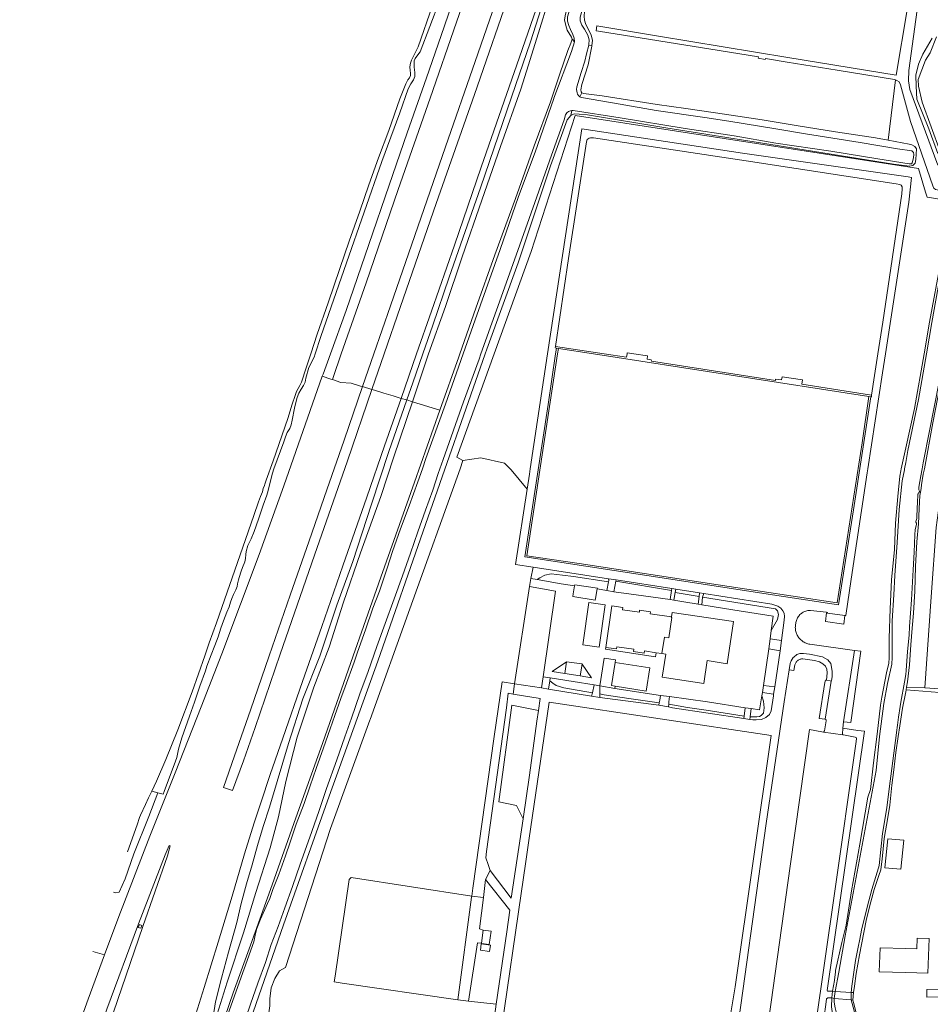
# Model space of a CAD drawing. Header units: metres. Extents: x 89888 to 94270, y 464165 to 468904.
# Tile 209 of 256: x 91567 to 91880, y 466816 to 467155. Entities that reach past the tile are written whole.
import ezdxf

# ---------------------------------------------------------------- set-up
doc = ezdxf.new("R2010")
doc.units = ezdxf.units.M
for name, color, linetype, lineweight in [('B_BEBOUWINGSGRENS_0', 251, 'CONTINUOUS', 13), ('B_TUSSENMUUR_0', 251, 'CONTINUOUS', 13), ('G_GRENS_ALGEMEEN_0', 251, 'CONTINUOUS', 13), ('K_KUNSTWERKGRENS_1', 251, 'CONTINUOUS', 13), ('T_CULTUURGRENS_0', 251, 'CONTINUOUS', 13), ('T_HEK_LIJN_0', 251, 'CONTINUOUS', 13), ('V_WEGGRENS_0', 251, 'CONTINUOUS', 13), ('W_WALBESCHERMING_LIJN_0', 251, 'CONTINUOUS', 13), ('W_WATERGRENS_0', 251, 'CONTINUOUS', 13)]:
    doc.layers.add(name, color=color, linetype=linetype, lineweight=lineweight)

# ---------------------------------------------------------------- blocks, each defined once
blk = doc.blocks.new('OGT_BLOK1_ACAD_1_FMEBLOCK18')
at = {"layer": 'W_WATERGRENS_0'}
for points in [[(4.68, 27.92), (4.68, 27.75), (4.42, 26.04), (4.22, 24.91), (2.82, 18.16), (-3.52, -17.12), (-5.42, -27.92)], [(0.82, -27.92), (1.9, -22.19), (4.73, -6.79), (5.42, -0.37)]]:
    blk.add_lwpolyline(points, dxfattribs=at)
blk = doc.blocks.new('OGT_BLOK1_ACAD_1_FMEBLOCK10')
at = {"layer": 'V_WEGGRENS_0'}
blk.add_line((3.24, -1.29), (-13.53, 1.29), dxfattribs=at)
blk.add_lwpolyline([(13.53, -1.29), (11.18, -0.93), (11.13, -1.29)], dxfattribs=at)
blk = doc.blocks.new('OGT_BLOK2_ACAD_1_FMEBLOCK13')
at = {"layer": 'V_WEGGRENS_0'}
for points in [[(-38.16, 7.1), (-38.33, 5.91), (-46.05, 7.1)], [(46.05, -7.1), (21.99, -3.33), (22.21, -1.81), (15.2, -0.75), (14.96, -1.86), (13, -1.57), (12.95, -2.05), (-29.76, 4.57), (-29.89, 5.1), (-31.22, 5.23), (-31.12, 6.38), (-35.76, 7.1)]]:
    blk.add_lwpolyline(points, dxfattribs=at)
blk = doc.blocks.new('OGT_BLOK3_ACAD_1_FMEBLOCK34')
at = {"layer": 'W_WATERGRENS_0'}
for points in [[(0.45, 55.2), (-2.31, 39.52), (-5.96, 21.92), (-6.68, 17.78)], [(-6.68, -55.2), (-6.49, -53.84), (-6.06, -47.28), (-5.53, -41.67), (-5.39, -38.63), (-4.66, -29.44), (-4.14, -19.17), (-3.77, -13.07), (-3.5, -7.07), (-3.42, -5.25), (-2.92, -3.5), (-2.97, -3.07), (-3.16, -2.74), (-3.16, -2.54), (-2.8, -1.48), (-2.89, -0.85), (-2.64, 4.32), (-2.55, 6.47), (-2.51, 6.87), (-2.34, 7.06), (-2.1, 7.46), (-1.93, 7.65), (-1.96, 7.95), (-2.14, 8.42), (-2.2, 8.75), (-2.12, 9.25), (-1.44, 13.21), (-1, 15.66), (-0.64, 17.67), (1.49, 28.68), (4.88, 45.57), (6.68, 55.2)]]:
    blk.add_lwpolyline(points, dxfattribs=at)
blk = doc.blocks.new('OGT_BLOK3_ACAD_1_FMEBLOCK21')
at = {"layer": 'B_BEBOUWINGSGRENS_0'}
for points in [[(-0.02, 6.04), (-0.13, 2.41), (-4.02, 2.52)], [(-4.02, -5.81), (3.66, -6.04), (4.02, 5.92), (-0.02, 6.04)]]:
    blk.add_lwpolyline(points, dxfattribs=at)

msp = doc.modelspace()

# ---------------------------------------------------------------- linework, layer by layer
at = {"layer": 'B_BEBOUWINGSGRENS_0'}
for p, q in [((91845.03, 466950.29), (91850.97, 466949.5)), ((91786.06, 466936.64), (91787.97, 466936.35)), ((91725.84, 466836.57), (91726.48, 466841.13))]:
    msp.add_line(p, q, dxfattribs=at)
for points in [[(91757.9, 466959.62), (91757.98, 466960.05), (91765.78, 466958.81), (91765.76, 466958.67)], [(91765.76, 466958.67), (91765.18, 466955.31), (91765.07, 466954.7), (91757.28, 466955.94), (91757.45, 466956.95), (91757.9, 466959.62)], [(91760.74, 466939.4), (91766.39, 466938.59), (91768.45, 466953.11), (91762.81, 466953.91), (91760.74, 466939.4)], [(91791.26, 466948.97), (91784, 466950.06), (91784.1, 466950.76), (91780.33, 466951.33), (91780.22, 466950.59), (91774.47, 466951.45), (91774.59, 466952.24), (91770.79, 466952.81), (91768.65, 466938.47)], [(91787.97, 466936.35), (91789.29, 466936.15), (91788.09, 466928.18), (91802.42, 466926.03), (91803.6, 466933.9), (91810.51, 466932.86), (91812.68, 466947.35), (91791.5, 466950.53), (91791.26, 466948.97)], [(91850.97, 466949.5), (91850.61, 466946.5), (91844.29, 466947.34), (91844.67, 466950.34), (91845.03, 466950.29)], [(91786.06, 466936.64), (91781.99, 466937.25), (91781.88, 466936.48), (91778.2, 466937.03), (91778.32, 466937.83), (91772.47, 466938.71), (91772.35, 466937.92), (91768.65, 466938.47)], [(91870.24, 466862.05), (91871.22, 466872.05), (91865.75, 466872.59), (91864.76, 466862.59), (91870.24, 466862.05)], [(91726.48, 466841.13), (91729.26, 466840.79), (91728.57, 466836.14), (91725.84, 466836.5), (91725.84, 466836.57)], [(91725.81, 466836.38), (91725.51, 466834.17), (91728.67, 466833.74), (91728.97, 466835.95), (91725.81, 466836.38)], [(91871.9, 466834.81), (91863.08, 466835.07), (91862.83, 466826.74), (91871.9, 466826.48)], [(91884.6, 466820.76), (91879.14, 466820.72), (91879.15, 466818.06), (91884.62, 466818.1)]]:
    msp.add_lwpolyline(points, dxfattribs=at)
at = {"layer": 'B_TUSSENMUUR_0'}
msp.add_lwpolyline([(91787.97, 466936.35), (91788.83, 466941.95), (91790.32, 466941.72), (91791.41, 466948.74), (91791.23, 466948.77), (91791.26, 466948.97)], dxfattribs=at)
at = {"layer": 'G_GRENS_ALGEMEEN_0'}
for p, q in [((91751.71, 467041.51), (91752.38, 467041.4)), ((91859.27, 467024.88), (91859.88, 467024.8)), ((91754.54, 466929.46), (91759.85, 466928.62)), ((91872.05, 466923.9), (91871.9, 466923.15))]:
    msp.add_line(p, q, dxfattribs=at)
for points in [[(91766.99, 467172.73), (91765.02, 467167.39), (91761.35, 467157.48), (91761.21, 467155.78), (91761.3, 467154.47), (91761.81, 467152.92), (91762.68, 467151.26), (91763.62, 467149.27), (91764.1, 467147.56), (91763.92, 467145.6)], [(91763.92, 467145.6), (91763.91, 467145.45), (91762.56, 467139.04)], [(91762.56, 467139.04), (91760.38, 467132.26), (91760.11, 467130.49), (91760.17, 467129.77), (91760.45, 467129.42)], [(91760.45, 467129.42), (91761.04, 467129.16), (91767.41, 467128.41), (91786.33, 467125.44), (91796.22, 467124.08), (91809.59, 467122.04), (91822.54, 467120.08), (91834.9, 467118.03), (91847.79, 467116.04), (91861.5, 467113.94), (91865.88, 467113.11)], [(91760.52, 466932.64), (91760.42, 466932.79), (91755.15, 466933.48)], [(91771.93, 466933.31), (91783.82, 466931.48), (91782.54, 466923.41), (91771.92, 466925.14)], [(91871.9, 466923.15), (91870.8, 466917.58), (91869.89, 466911.43), (91869.31, 466907.79), (91868.55, 466902.27), (91867.82, 466896.35), (91867.13, 466891.03), (91866.44, 466884.14), (91865.75, 466879.88), (91864.52, 466872.71), (91863.79, 466865.53), (91863.47, 466862.85), (91863.31, 466861.89), (91862.7, 466859.91), (91861.1, 466855.14), (91859.93, 466850.85), (91858.47, 466845.01), (91857.49, 466840.31), (91856.05, 466832.58), (91854.91, 466826.16)], [(91854.91, 466826.16), (91854.34, 466821.79), (91853.96, 466819.6)], [(91853.76, 466817.02), (91854.1, 466815.83), (91854.37, 466814.33), (91855.59, 466810.13), (91857.02, 466805.85), (91856.83, 466804.99)]]:
    msp.add_lwpolyline(points, dxfattribs=at)
at = {"layer": 'K_KUNSTWERKGRENS_1'}
for p, q in [((91846.76, 466820.04), (91846.44, 466817.8)), ((91846.44, 466817.8), (91847.25, 466817.61)), ((91847.68, 466819.99), (91846.76, 466820.04)), ((91847.25, 466817.61), (91853.11, 466817.08)), ((91853.16, 466819.65), (91847.68, 466819.99)), ((91853.96, 466819.6), (91853.16, 466819.65)), ((91853.76, 466817.02), (91853.96, 466819.6)), ((91853.11, 466817.08), (91853.76, 466817.02))]:
    msp.add_line(p, q, dxfattribs=at)
at = {"layer": 'T_CULTUURGRENS_0'}
for p, q in [((91757.88, 467146.94), (91757.05, 467147.95)), ((91762.82, 467145.85), (91763.92, 467145.6)), ((91865.88, 467113.11), (91868.45, 467133.89)), ((91759.73, 467128.1), (91760.45, 467129.42)), ((91756.99, 467123.33), (91756.62, 467121.67)), ((91727.12, 467039.53), (91706.59, 466980.79)), ((91702.12, 467023.05), (91700.14, 467023.71)), ((91742.87, 466962.18), (91743.7, 466966.04)), ((91772.16, 466961.24), (91791.3, 466958.11)), ((91742.37, 466959.41), (91737.23, 466925.96)), ((91792.57, 466957.35), (91800.77, 466956.02)), ((91766.64, 466925.2), (91771.77, 466924.36)), ((91872.22, 466924.78), (91872.05, 466923.9)), ((91612.41, 466889.01), (91614.44, 466888.42)), ((91721.41, 466816.61), (91730.97, 466815.57))]:
    msp.add_line(p, q, dxfattribs=at)
for points in [[(91757.05, 467147.95), (91756.82, 467148.63), (91755.41, 467151.03), (91754.91, 467152.62), (91754.46, 467154.58), (91754.79, 467156.48), (91755.51, 467159.2), (91758.88, 467170), (91762.8, 467181.36), (91768.62, 467198.27), (91774.3, 467215.7), (91781.07, 467234.01), (91787.05, 467251.8), (91791.23, 467263.89), (91793.55, 467270.42)], [(91707.66, 467039.53), (91713.48, 467055.9), (91719.26, 467072.95), (91726.06, 467092.52), (91732.38, 467110.91), (91739.43, 467130.68), (91742.12, 467139.1), (91745.92, 467151.53), (91748.63, 467160.13), (91752.04, 467169.07), (91757.84, 467186.21), (91757.91, 467186.41)], [(91718.47, 467039.53), (91723.98, 467055.33), (91730.52, 467073.63), (91737.62, 467093.08), (91743.99, 467111.21), (91749.6, 467126.35), (91752.87, 467135.93), (91755.66, 467144.01), (91756.66, 467146.51), (91757.05, 467147.95)], [(91882.96, 467108.57), (91879.91, 467117.07), (91875.75, 467127.26), (91875.47, 467131.77), (91875.38, 467135.55), (91876.28, 467139.34), (91877.85, 467142.77), (91881.04, 467148.29)], [(91756.62, 467121.67), (91755.43, 467120.14), (91749.66, 467104.25), (91738.51, 467070.91), (91727.69, 467041.16), (91727.12, 467039.53)], [(91875.35, 467106.43), (91875.21, 467105.18), (91874.34, 467104.37), (91873.18, 467104.12), (91867.71, 467104.85), (91824.78, 467111.71), (91789.39, 467117.4), (91762.33, 467121.84), (91759.5, 467122.12), (91757.74, 467122.15), (91756.62, 467121.67)], [(91865.88, 467113.11), (91873.05, 467111.75), (91874.04, 467111.5), (91875.02, 467110.9), (91875.64, 467110.09), (91875.35, 467106.43)], [(91878.22, 467039.53), (91880.15, 467050.45), (91884.17, 467072.01), (91887.03, 467090.05), (91887.22, 467092.25)], [(91702.12, 467023.05), (91707.28, 467038.47), (91707.66, 467039.53)], [(91711.6, 467020.12), (91718.13, 467038.55), (91718.47, 467039.53)], [(91871.9, 467007.14), (91874.91, 467020.74), (91878.22, 467039.53)], [(91846.76, 466820.04), (91847.43, 466823.76), (91847.44, 466823.91), (91847.75, 466826.72), (91847.8, 466827.19), (91849.93, 466836.83), (91851.39, 466842.78), (91853.23, 466854.59), (91856.1, 466870.76), (91858.85, 466886.84), (91859.84, 466889.57), (91860.87, 466898.67), (91862.07, 466908.62), (91863.26, 466918.58), (91863.72, 466921.32), (91865.34, 466929.71), (91866.08, 466933.08), (91866.18, 466934.87), (91866.27, 466941.63), (91866.57, 466951.77), (91867.07, 466961.78), (91868, 466972.14), (91868.45, 466981.25), (91869.22, 466990.46), (91869.88, 466997.44), (91870.18, 466999.22), (91870.32, 467000), (91871.9, 467007.14)], [(91719.5, 467002.81), (91718.49, 467000), (91701.27, 466951.78), (91687.54, 466913.65), (91687.46, 466913.45), (91673.89, 466876.15)], [(91741.57, 466992.91), (91736.14, 466999.66), (91733.79, 467001.88), (91725.62, 467003.73), (91719.5, 467002.81)], [(91706.59, 466980.79), (91690.16, 466933.67), (91673.45, 466887.29), (91657.7, 466842.91), (91642.57, 466799.28), (91641.93, 466797.5), (91641.76, 466796.47), (91642.27, 466795.85)], [(91745.09, 466961.8), (91745.99, 466962.44), (91747.69, 466963.31), (91749.84, 466963.78), (91753.79, 466963.32), (91757.53, 466962.89), (91769.62, 466961.05)], [(91825.62, 466944.27), (91827.73, 466948.04), (91828.08, 466949.74), (91827.8, 466951.01), (91827.07, 466951.79), (91801.99, 466955.8)], [(91749.4, 466926.97), (91750.4, 466926.11), (91751.55, 466925.39), (91754.24, 466924.59), (91764.07, 466922.86)], [(91766.62, 466922.45), (91768.13, 466922.1), (91776.62, 466920.89), (91787.08, 466919.39)], [(91818.37, 466914.6), (91820.69, 466914.6), (91821.53, 466914.64), (91822.2, 466914.97), (91822.92, 466915.84), (91823.22, 466917.7), (91822.97, 466919.98), (91822.38, 466921.78)], [(91745.51, 466916.79), (91736.29, 466918.54), (91731.8, 466885.33), (91737.99, 466884.06), (91740.18, 466879.46)], [(91790.32, 466918.88), (91796.78, 466917.77), (91803.23, 466916.8), (91816.34, 466914.82)], [(91673.89, 466876.15), (91658.42, 466828.22), (91656.34, 466827.12), (91654.7, 466824.5), (91653.49, 466821.22), (91653.05, 466817.45), (91653.05, 466814.99), (91650.5, 466797.17), (91649.1, 466795.27)], [(91856.83, 466804.99), (91855.29, 466804.39), (91853.84, 466804.61), (91851.53, 466805.56), (91849.49, 466807.92), (91847.94, 466809.98), (91846.74, 466812.24), (91846.35, 466814.71), (91846.44, 466817.8)]]:
    msp.add_lwpolyline(points, dxfattribs=at)
at = {"layer": 'T_HEK_LIJN_0'}
for p, q in [((91752.1, 467039.53), (91752.38, 467041.4)), ((91752.38, 467041.4), (91764.5, 467039.53)), ((91764.5, 467039.53), (91859.27, 467024.88)), ((91722.55, 466852.84), (91726.59, 466852.3)), ((91721.41, 466816.61), (91717.76, 466817.13))]:
    msp.add_line(p, q, dxfattribs=at)
for points in [[(91887.22, 467092.25), (91879.32, 467093.48), (91878.68, 467095.27), (91876.28, 467103.32), (91758.1, 467121.6), (91742.95, 467074.82), (91730.22, 467039.53)], [(91730.22, 467039.53), (91717.4, 467003.99), (91719.5, 467002.81)], [(91859.27, 467024.88), (91856.87, 467008.93), (91848.34, 466953.79), (91807.39, 466959.97), (91759.54, 466967.4), (91741.52, 466970.05), (91752.1, 467039.53)], [(91717.76, 466817.13), (91677.95, 466822.86), (91675.23, 466823.25), (91675.51, 466825.24), (91680.39, 466858.49), (91680.97, 466859.21), (91722.55, 466852.84)], [(91726.59, 466852.3), (91725.15, 466841.61), (91726.48, 466841.13)], [(91725.84, 466836.57), (91724.57, 466836.69), (91721.41, 466816.61)]]:
    msp.add_lwpolyline(points, dxfattribs=at)
at = {"layer": 'V_WEGGRENS_0'}
for p, q in [((91864.93, 467039.53), (91873, 467091.73)), ((91670.63, 467045.49), (91668.64, 467039.53)), ((91751.71, 467041.51), (91751.42, 467039.53)), ((91688.83, 467039.53), (91684.96, 467028.31)), ((91688.16, 467027.31), (91692.37, 467039.53)), ((91703.56, 467039.53), (91698.22, 467024.17)), ((91861.22, 467032.09), (91862.36, 467039.53)), ((91860.19, 467025.34), (91861.22, 467032.09)), ((91688.16, 467027.31), (91684.96, 467028.31)), ((91700.14, 467023.71), (91698.22, 467024.17)), ((91711.6, 467020.12), (91702.12, 467023.05)), ((91743.7, 466966.04), (91769.66, 466962.11)), ((91742.87, 466962.18), (91742.37, 466959.41)), ((91745.09, 466961.8), (91742.87, 466962.18)), ((91769.62, 466961.05), (91769.01, 466958.05)), ((91772.22, 466961.78), (91769.66, 466962.11)), ((91771.47, 466957.59), (91772.16, 466961.24)), ((91772.16, 466961.24), (91772.22, 466961.78)), ((91772.22, 466961.78), (91791.37, 466958.79)), ((91769.01, 466958.05), (91765.76, 466958.67)), ((91769.01, 466958.05), (91771.47, 466957.59)), ((91791.3, 466958.11), (91790.81, 466954.98)), ((91791.37, 466958.79), (91791.3, 466958.11)), ((91792.79, 466958.57), (91791.37, 466958.79)), ((91792.15, 466954.76), (91792.57, 466957.35)), ((91792.57, 466957.35), (91792.79, 466958.57)), ((91792.79, 466958.57), (91800.96, 466957.29)), ((91800.96, 466957.29), (91800.77, 466956.02)), ((91802.38, 466957.07), (91800.96, 466957.29)), ((91801.99, 466955.8), (91802.38, 466957.07)), ((91790.81, 466954.98), (91792.15, 466954.76)), ((91800.77, 466956.02), (91800.45, 466953.38)), ((91801.72, 466953.13), (91801.99, 466955.8)), ((91825.24, 466941.37), (91825.62, 466944.27)), ((91825.24, 466941.37), (91824.83, 466937.95)), ((91829.15, 466940.84), (91825.24, 466941.37)), ((91828.71, 466937.3), (91829.15, 466940.84)), ((91822.93, 466925.4), (91824.83, 466937.95)), ((91824.83, 466937.95), (91828.71, 466937.3)), ((91828.71, 466937.3), (91826.91, 466924.9)), ((91854.33, 466937.44), (91850.53, 466912.81)), ((91755.15, 466933.48), (91754.54, 466929.46)), ((91759.85, 466928.62), (91760.52, 466932.64)), ((91763.71, 466928), (91760.52, 466932.64)), ((91747.08, 466928.37), (91746.53, 466924.56)), ((91749.56, 466927.97), (91747.08, 466928.37)), ((91748.95, 466924.1), (91749.4, 466926.97)), ((91749.4, 466926.97), (91749.56, 466927.97)), ((91759.85, 466928.62), (91763.71, 466928)), ((91844.24, 466913.73), (91846.28, 466926.89)), ((91737.23, 466925.96), (91736.81, 466922.37)), ((91746.53, 466924.56), (91737.23, 466925.96)), ((91746.53, 466924.56), (91748.95, 466924.1)), ((91763.77, 466921.69), (91748.95, 466924.1)), ((91764.07, 466922.86), (91763.77, 466921.69)), ((91764.65, 466925.53), (91764.07, 466922.86)), ((91766.64, 466925.2), (91764.65, 466925.53)), ((91766.62, 466922.45), (91766.64, 466925.2)), ((91771.92, 466925.14), (91771.77, 466924.36)), ((91771.77, 466924.36), (91787.5, 466921.95)), ((91822.38, 466921.78), (91822.59, 466922.96)), ((91822.93, 466925.4), (91822.59, 466922.96)), ((91822.59, 466922.96), (91826.41, 466922.32)), ((91826.91, 466924.9), (91822.93, 466925.4)), ((91826.41, 466922.32), (91826.91, 466924.9)), ((91872.22, 466924.78), (91878.47, 466924.51)), ((91878.47, 466924.51), (91883.52, 466924.22)), ((91736.81, 466922.37), (91746.12, 466920.91)), ((91746.12, 466920.91), (91745.51, 466916.79)), ((91763.77, 466921.69), (91766.6, 466921.22)), ((91766.6, 466921.22), (91766.62, 466922.45)), ((91786.92, 466918.55), (91766.6, 466921.22)), ((91787.08, 466919.39), (91786.92, 466918.55)), ((91790.6, 466921.55), (91787.5, 466921.95)), ((91745.51, 466916.79), (91744.97, 466913.07)), ((91786.92, 466918.55), (91790.28, 466918.03)), ((91790.28, 466918.03), (91790.32, 466918.88)), ((91816.68, 466917.64), (91816.34, 466914.82)), ((91818.71, 466917.39), (91816.68, 466917.64)), ((91818.37, 466914.6), (91818.71, 466917.39)), ((91816.34, 466914.82), (91816.24, 466913.99)), ((91816.24, 466913.99), (91818.26, 466913.66)), ((91818.26, 466913.66), (91818.37, 466914.6)), ((91850.25, 466910.69), (91850.53, 466912.81)), ((91843.64, 466909.27), (91850.27, 466908.34)), ((91813.22, 466821.53), (91825.61, 466908.12)), ((91726.59, 466852.3), (91727.28, 466858.51)), ((91728.83, 466861.6), (91727.28, 466858.51)), ((91727.28, 466858.51), (91735.65, 466847.94)), ((91596.15, 466832.66), (91592.1, 466833.75))]:
    msp.add_line(p, q, dxfattribs=at)
for points in [[(91677.63, 467039.53), (91686.16, 467064.06), (91697.26, 467096.19), (91708.18, 467127.58), (91717.31, 467153.75), (91725.94, 467178.6), (91736.26, 467207.89), (91747.66, 467240.91), (91758.51, 467272.18), (91760.49, 467277.89)], [(91770.8, 467275.51), (91761.53, 467248.81), (91753.52, 467225.37), (91740.99, 467189.59), (91731.68, 467163.23), (91723.71, 467140.23), (91713.55, 467110.79), (91702.93, 467080.3), (91694.53, 467056.06), (91688.83, 467039.53)], [(91692.37, 467039.53), (91697.99, 467055.81), (91710.32, 467091.33), (91723.43, 467128.85), (91736.64, 467167.09), (91751.74, 467210.73), (91765.79, 467251.17), (91774.1, 467274.88)], [(91784.18, 467272.55), (91778.07, 467254.75), (91769.74, 467230.64), (91762.73, 467210.51), (91755.1, 467188.39), (91747.55, 467166.66), (91738.05, 467139.06), (91725.83, 467103.83), (91716.55, 467077.02), (91708.67, 467054.21), (91703.56, 467039.53)], [(91747.67, 467244.78), (91745.22, 467246.08), (91737.59, 467224.94), (91730.95, 467206.7), (91725.66, 467190.34), (91719.21, 467170.45), (91712.99, 467152.16), (91706.93, 467134.54), (91700.36, 467115.62), (91694.05, 467097.65), (91687.07, 467077.17), (91679.33, 467054.43), (91673.93, 467039.53)], [(91879.05, 467237.29), (91874.95, 467207.97), (91871.14, 467183.27), (91870.09, 467183.53), (91869.97, 467183.54), (91809.79, 467193.28), (91779.45, 467198.27), (91779.02, 467196.58), (91838.71, 467186.99), (91876.04, 467181.12), (91872.36, 467158.06), (91868.6, 467135.53), (91831.33, 467141.58)], [(91882.98, 467104.5), (91873.36, 467130.56), (91872.82, 467133.51), (91873, 467137.12), (91876.2, 467160.58), (91879.16, 467181), (91879.3, 467183.8), (91879.56, 467202.63), (91879.8, 467214.68), (91880.35, 467220.04), (91881.14, 467224.26)], [(91705.74, 467039.53), (91709.14, 467049.39), (91714.8, 467065.91), (91720.31, 467081.65), (91725.52, 467096.66), (91731.73, 467114.87), (91737.65, 467132), (91742.79, 467146.95), (91746.45, 467158.47), (91749.42, 467165.64), (91750.82, 467169.15)], [(91711.43, 467160.96), (91704.73, 467143.56), (91703.95, 467142.46), (91703.08, 467141.2), (91702.74, 467140.4), (91702.68, 467139.62), (91702.73, 467138.21), (91702.96, 467136.47), (91702.93, 467135.1), (91702.44, 467133.9), (91701.56, 467132.53), (91700.69, 467130.85), (91697.73, 467122.59), (91691.62, 467105.77), (91679.39, 467070.93), (91670.63, 467045.49)], [(91831.33, 467141.58), (91786.83, 467148.91), (91765.57, 467152.5), (91765.4, 467150.78), (91766.17, 467150.66), (91807.72, 467143.98), (91821.22, 467141.8), (91821.12, 467141.41), (91823.49, 467140.88), (91823.61, 467141.22), (91831.16, 467139.99), (91848.37, 467137.26), (91868.05, 467134.07), (91868.45, 467133.89)], [(91868.45, 467133.89), (91868.83, 467133.73), (91869.64, 467133.22), (91870.14, 467132.17), (91873.59, 467119.57), (91881.22, 467097.39), (91881.58, 467096.59), (91882.21, 467096.14), (91884.02, 467095.75), (91887.39, 467095.62)], [(91873, 467091.73), (91873.9, 467100.26), (91872.78, 467100.48), (91815.72, 467108.68), (91760.41, 467117.07), (91755.79, 467086.96), (91748.62, 467039.53)], [(91862.36, 467039.53), (91864.03, 467050.46), (91870.62, 467094.68), (91870.71, 467096.41), (91870.65, 467097.01), (91870.37, 467097.67), (91869.89, 467097.92), (91868.66, 467098.09), (91816.99, 467106.01), (91764.41, 467113.9), (91763.44, 467113.95), (91762.9, 467113.86), (91762.28, 467113.41), (91762.01, 467112.59), (91755.89, 467072.34), (91751.32, 467042.12)], [(91751.32, 467042.12), (91751.24, 467041.59), (91751.71, 467041.51)], [(91668.64, 467039.53), (91668.28, 467038.43), (91666.51, 467034.84), (91665.43, 467031.18), (91665.17, 467029.82), (91664.61, 467028.7), (91663.82, 467027.43), (91663.07, 467025.98), (91662.41, 467024.53), (91661.96, 467022.77), (91661.57, 467020.87), (91660.75, 467016.69), (91660.42, 467015.06), (91659.89, 467013.84), (91659, 467012.44), (91658.43, 467011.01), (91657.89, 467009.26), (91654.46, 467000), (91654, 466998.48), (91653.42, 466996.3), (91652.5, 466992.54), (91651.97, 466990.86), (91650.76, 466987.48), (91649.12, 466982.6), (91647.63, 466978.43), (91646.55, 466975.83), (91645.43, 466973.6), (91644.85, 466971.46), (91644.73, 466970.47), (91644.63, 466969.11), (91644.41, 466967.98), (91643.6, 466966.01), (91643.17, 466964.7), (91642.43, 466962.49), (91642.21, 466961.73), (91641.91, 466960.35), (91641.76, 466959.42), (91641.37, 466958.3), (91640.53, 466956.7), (91639.9, 466955.25), (91639.51, 466954.03), (91638.98, 466952.45), (91638.24, 466950.61), (91637.07, 466947.59), (91636.12, 466945.09), (91635.19, 466942.12), (91634.06, 466939.1), (91632.82, 466935.88), (91631.34, 466932.03), (91630.84, 466930.45), (91628.93, 466925.07), (91627.07, 466919.63), (91625.43, 466914.73), (91622.71, 466907.32), (91621.57, 466903.41), (91621.02, 466900.51), (91620.57, 466899.29), (91616.62, 466888.85), (91616.26, 466887.88), (91614.44, 466888.42)], [(91673.93, 467039.53), (91671.4, 467032.54), (91671.03, 467031.9)], [(91674.57, 467030.68), (91674.8, 467031.4), (91677.63, 467039.53)], [(91700.14, 467023.71), (91702.31, 467029.55), (91705.74, 467039.53)], [(91751.42, 467039.53), (91748.86, 467022.16), (91740.8, 466969.69), (91792.53, 466961.7), (91826.04, 466956.56), (91848.82, 466953.13), (91853.92, 466985.79), (91859.88, 467024.8)], [(91748.62, 467039.53), (91742.65, 467000), (91742.36, 466998.11), (91741.57, 466992.91)], [(91850.97, 466949.5), (91851.31, 466949.44), (91853.19, 466961.92), (91858.61, 466998.62), (91858.82, 467000), (91863.92, 467033.05), (91864.93, 467039.53)], [(91886.44, 467039.53), (91883.8, 467028.82), (91881.22, 467015.8), (91878.36, 467000), (91877.95, 466998.12), (91877.31, 466994.42), (91877.18, 466993.23), (91877.05, 466991.93), (91876.82, 466990.81), (91876.49, 466986.28), (91876.3, 466981.01), (91875.79, 466974.82), (91875.23, 466966.37), (91875.1, 466957.85), (91874.63, 466950.23), (91874.12, 466945.1), (91873.65, 466939.4), (91873.19, 466932.48), (91872.56, 466926.62), (91872.22, 466924.78)], [(91596.15, 466832.66), (91601.01, 466845.78), (91611.72, 466873.42), (91620.42, 466895.3), (91629.43, 466917.96), (91636.52, 466936.27), (91649.38, 466970.45), (91657.9, 466994.14), (91671.03, 467031.9)], [(91671.03, 467031.9), (91674.08, 467030.83), (91674.57, 467030.68)], [(91684.96, 467028.31), (91678.6, 467009.86), (91672.64, 466992.73), (91666.52, 466975.19), (91660.06, 466956.51), (91652.81, 466935.53), (91646.32, 466916.86), (91640.82, 466901.15), (91637.04, 466890.24), (91640.18, 466889.24), (91644.02, 466899.44), (91648.03, 466910.9), (91656.64, 466936.1), (91668.42, 466970.26), (91679.71, 467002.71), (91688.16, 467027.31)], [(91674.57, 467030.68), (91677.51, 467029.72), (91681.03, 467029.51), (91684.23, 467028.45), (91684.96, 467028.31)], [(91688.16, 467027.31), (91689.09, 467026.99), (91692.27, 467026.05), (91695.46, 467025.1), (91698.22, 467024.17)], [(91859.88, 467024.8), (91860.1, 467024.77), (91860.19, 467025.34)], [(91698.22, 467024.17), (91692.49, 467007.82), (91686.42, 466990.19), (91678.17, 466966.57), (91670.92, 466945.62), (91664.33, 466926.74), (91657.55, 466907.26), (91653.13, 466894.7), (91649.89, 466884.94), (91647.6, 466878.02), (91644.35, 466867.41), (91640.04, 466852.79), (91635.19, 466837.01), (91630.38, 466821.35), (91625.83, 466806.65), (91620.03, 466788.25), (91614.38, 466770.58), (91608.82, 466753.47)], [(91633.22, 466806.67), (91633.54, 466811.31), (91634.3, 466816.38), (91636.37, 466824.61), (91638.85, 466833.52), (91641.65, 466843.75), (91643.16, 466850.32), (91644.97, 466857.05), (91646.92, 466863.57), (91648.8, 466870.25), (91650.76, 466876.82), (91652.89, 466883.5), (91655.55, 466892.29), (91659.46, 466905.39), (91664.34, 466920.76), (91670.19, 466935.5), (91676.13, 466953.05), (91681.58, 466967.99), (91688.06, 466987.76), (91694.04, 467005.88), (91700.14, 467023.71)], [(91702.12, 467023.05), (91695.72, 467004.1), (91691.24, 466990.4), (91684.26, 466971.04), (91678.38, 466954.01), (91673.41, 466938.57), (91668.19, 466924.78), (91662.49, 466907.6), (91658.49, 466892.29), (91655.96, 466880.11), (91653.16, 466869.49), (91648.19, 466854.12), (91643.93, 466840.18), (91638.3, 466823.15), (91633.22, 466806.67)], [(91630.9, 466792.62), (91634.72, 466802.78), (91640.36, 466819.47), (91646.33, 466835.92), (91653.78, 466856.7), (91661.95, 466879.82), (91671.16, 466905.42), (91680.91, 466933.31), (91691.19, 466962.62), (91702.82, 466995.39), (91711.6, 467020.12)], [(91878.47, 466924.51), (91880.69, 466955.9), (91882.42, 466979.72), (91885.18, 467000), (91886.11, 467006.81), (91888.02, 467020.88)], [(91741.57, 466992.91), (91737.62, 466966.96), (91743.7, 466966.04)], [(91757.9, 466959.62), (91753.29, 466960.41), (91745.09, 466961.8)], [(91769.66, 466962.11), (91769.72, 466961.54), (91769.62, 466961.05)], [(91742.37, 466959.41), (91751.34, 466957.83), (91747.08, 466928.37)], [(91790.81, 466954.98), (91779.17, 466956.55), (91771.47, 466957.59)], [(91802.38, 466957.07), (91825.78, 466953.38), (91827.89, 466952.71), (91828.91, 466951.99), (91829.65, 466951.11), (91830.08, 466950.21), (91830.19, 466949.13), (91830.09, 466947.79), (91829.15, 466940.84)], [(91800.45, 466953.38), (91795.56, 466954.19), (91792.15, 466954.76)], [(91800.45, 466953.38), (91800.44, 466953.33), (91801.72, 466953.13)], [(91825.62, 466944.27), (91826.27, 466949.23), (91812.35, 466951.44), (91801.72, 466953.13)], [(91834.92, 466942.07), (91834.73, 466942.36), (91834.56, 466942.66), (91834.41, 466942.98), (91834.28, 466943.3), (91834.17, 466943.63), (91834.07, 466943.97), (91834, 466944.31), (91833.95, 466944.65), (91833.92, 466945), (91833.91, 466945.35), (91833.92, 466945.7), (91833.95, 466946.04), (91834.01, 466946.39), (91834.08, 466946.73), (91834.13, 466947.07), (91834.2, 466947.4), (91834.29, 466947.73), (91834.4, 466948.05), (91834.54, 466948.36), (91834.7, 466948.66), (91834.87, 466948.95), (91835.07, 466949.23), (91835.28, 466949.49), (91835.51, 466949.74), (91835.76, 466949.98), (91836.02, 466950.19), (91836.3, 466950.39), (91836.59, 466950.57), (91836.89, 466950.73), (91837.2, 466950.86), (91837.52, 466950.98), (91837.85, 466951.08), (91838.18, 466951.15), (91838.51, 466951.2), (91838.85, 466951.22), (91839.19, 466951.23), (91844.7, 466950.56), (91845.04, 466950.51), (91845.03, 466950.29)], [(91854.33, 466937.44), (91838.95, 466939.57), (91838.61, 466939.63), (91838.27, 466939.71), (91837.93, 466939.8), (91837.6, 466939.92), (91837.28, 466940.06), (91836.97, 466940.22), (91836.67, 466940.39), (91836.38, 466940.58), (91836.1, 466940.79), (91835.83, 466941.02), (91835.58, 466941.26), (91835.35, 466941.51), (91835.12, 466941.78), (91834.92, 466942.07)], [(91768.65, 466938.47), (91768.54, 466937.85), (91785.82, 466935.22), (91786.06, 466936.64)], [(91846.28, 466926.89), (91846.45, 466927.56), (91846.55, 466928.58), (91846.59, 466930.14), (91846.42, 466931.64), (91846.1, 466932.91), (91845.07, 466934.21), (91843.25, 466935.26), (91838.83, 466936.14), (91836.74, 466936.37), (91835.46, 466936.35), (91834.45, 466936.05), (91833.35, 466935.14)], [(91850.53, 466912.81), (91853.04, 466912.64), (91856.41, 466937.15), (91854.33, 466937.44)], [(91755.15, 466933.48), (91750.25, 466930.14), (91754.54, 466929.46)], [(91766.64, 466925.2), (91768.12, 466934.81), (91772.06, 466934.14), (91771.93, 466933.31)], [(91771.93, 466933.31), (91770.69, 466925.34), (91771.92, 466925.14)], [(91833.35, 466935.14), (91833.22, 466934.94), (91832.46, 466933.83), (91832.17, 466932.88), (91831.75, 466930.77)], [(91831.75, 466930.77), (91833.42, 466930.54), (91833.79, 466932.41), (91833.86, 466932.65), (91833.94, 466932.89), (91834.05, 466933.11), (91834.18, 466933.33), (91834.33, 466933.53), (91834.49, 466933.71), (91834.68, 466933.88), (91834.87, 466934.03), (91835.09, 466934.16), (91835.31, 466934.28), (91835.54, 466934.37), (91835.78, 466934.43), (91836.02, 466934.48), (91836.27, 466934.5), (91836.52, 466934.5), (91840.53, 466933.97), (91842.23, 466933.45), (91843.44, 466932.85), (91844.29, 466932.04), (91844.78, 466930.97), (91844.86, 466929.68), (91844.61, 466927.13)], [(91806.18, 466790.22), (91806.33, 466792.08), (91806.82, 466792.92), (91807.16, 466793.26), (91807.73, 466793.17), (91811.32, 466792.78), (91811.95, 466792.81), (91812.11, 466793.18), (91812.53, 466796.28), (91823.86, 466877.79), (91830.12, 466919.76), (91831.75, 466930.77)], [(91737.23, 466925.96), (91733.01, 466926.56), (91730.27, 466907.8)], [(91749.56, 466927.97), (91757.48, 466926.69), (91764.65, 466925.53)], [(91844.61, 466927.13), (91844.3, 466927.16), (91844.09, 466926.35), (91842.17, 466914.02), (91844.24, 466913.73)], [(91844.61, 466927.13), (91845.94, 466926.98), (91846.28, 466926.89)], [(91728.83, 466861.6), (91728.14, 466863.71), (91727.41, 466865.97), (91727.66, 466868.15), (91734.54, 466917.7), (91735.07, 466922.69), (91736.81, 466922.37)], [(91883.52, 466924.22), (91883.5, 466922.98), (91872.05, 466923.9)], [(91825.61, 466908.12), (91749.19, 466919.64), (91742.18, 466871.97), (91741, 466863.92), (91739.54, 466853.76), (91732.82, 466807.11), (91767.11, 466802.04), (91809.01, 466796.09), (91813.22, 466821.53)], [(91787.5, 466921.95), (91787.24, 466920.26), (91787.08, 466919.39)], [(91790.32, 466918.88), (91790.37, 466919.74), (91790.6, 466921.55)], [(91790.6, 466921.55), (91803.7, 466919.73), (91816.68, 466917.64)], [(91826.41, 466922.32), (91826.42, 466921.74), (91825.56, 466916.67), (91825.01, 466915.33), (91823.78, 466914.34), (91822.22, 466913.66), (91820.46, 466913.52), (91819.32, 466913.53), (91818.26, 466913.66)], [(91818.71, 466917.39), (91821.53, 466916.97), (91822.38, 466921.78)], [(91816.24, 466913.99), (91791.69, 466917.71), (91790.28, 466918.03)], [(91744.97, 466913.07), (91742.39, 466894.46), (91740.18, 466879.46)], [(91844.24, 466913.73), (91844.53, 466913.5), (91844.49, 466913.15), (91843.95, 466909.71), (91843.64, 466909.27)], [(91843.64, 466909.27), (91842.99, 466909.38), (91838.79, 466910.14), (91832.18, 466863.14), (91824.78, 466810.53), (91823.3, 466800.05), (91823.18, 466798.28), (91828.07, 466797.55)], [(91846.76, 466820.04), (91844.99, 466820.06), (91844.87, 466820.33), (91857.74, 466909.66), (91855.42, 466909.88), (91850.25, 466910.69)], [(91850.27, 466908.34), (91850.13, 466908.64), (91850.25, 466910.69)], [(91730.27, 466907.8), (91722.93, 466855.55), (91722.55, 466852.84)], [(91836.15, 466808.93), (91836.72, 466808.96), (91840.89, 466808.21), (91847.41, 466853.69), (91854.9, 466906.1), (91854.94, 466907.11), (91854.89, 466907.45)], [(91854.89, 466907.45), (91854.54, 466907.52), (91850.54, 466908.33), (91850.27, 466908.34)], [(91614.44, 466888.42), (91611.37, 466880.2), (91606.26, 466867.38), (91603.24, 466858.73), (91601.22, 466854.15), (91599.87, 466854.01), (91599.18, 466854.19)], [(91740.18, 466879.46), (91736.15, 466852.08), (91728.83, 466861.6)], [(91576.32, 466747.44), (91589.64, 466784.91), (91599.17, 466812.91), (91609.34, 466842.34), (91617.8, 466866.66), (91618.77, 466870.14), (91618.39, 466870.26), (91617.03, 466867.03), (91607.86, 466843.23), (91596.96, 466813.84), (91587.02, 466786.12), (91573.76, 466748.04)], [(91717.76, 466817.13), (91722.5, 466852.47), (91722.55, 466852.84)], [(91735.65, 466847.94), (91734.61, 466840.48), (91730.97, 466815.57)], [(91608.11, 466843.05), (91607.74, 466842.07), (91608.59, 466841.74), (91608.98, 466842.7), (91608.11, 466843.05)], [(91566.93, 466750.54), (91580.16, 466788.58), (91590.46, 466817.28), (91596.15, 466832.66)], [(91856.38, 466802.3), (91842.97, 466804.53), (91844.49, 466816.43), (91844.66, 466817.46), (91845.16, 466817.79), (91846.03, 466817.81), (91846.44, 466817.8)], [(91730.97, 466815.57), (91730, 466808.89), (91729.58, 466807.84), (91728.91, 466807.38), (91728.01, 466807.37), (91726.36, 466807.49), (91700.2, 466810.63), (91700.03, 466807.85)]]:
    msp.add_lwpolyline(points, dxfattribs=at)
at = {"layer": 'W_WALBESCHERMING_LIJN_0'}
for points in [[(91851.02, 466839.14), (91848.89, 466826.63), (91847.68, 466819.99)], [(91853.16, 466819.65), (91853.4, 466821.8), (91853.92, 466825.81), (91854.65, 466830.67), (91855.77, 466836.42)]]:
    msp.add_lwpolyline(points, dxfattribs=at)
at = {"layer": 'W_WATERGRENS_0'}
msp.add_line((91847.68, 466819.99), (91847.25, 466817.61), dxfattribs=at)
for points in [[(91783.7, 467238.17), (91778.68, 467224.19), (91773.06, 467207.9), (91769.26, 467197.76), (91765.43, 467186.59), (91759.07, 467167.53), (91755.44, 467155.64), (91755.44, 467154.11), (91755.91, 467152.64), (91756.53, 467151.27), (91757.33, 467149.57), (91757.78, 467148.31), (91757.88, 467146.94)], [(91762.82, 467145.85), (91762.84, 467146.06), (91762.91, 467147.69), (91762.54, 467149.23), (91761.95, 467150.27), (91761.31, 467151.36), (91760.43, 467152.73), (91759.83, 467154.19), (91759.81, 467155.48), (91760.33, 467157.06), (91763.33, 467164.09), (91765.93, 467171.99), (91766.56, 467173.19), (91767.04, 467173.84), (91767.54, 467174.23), (91768.06, 467174.41), (91768.47, 467174.34)], [(91697.74, 467127.31), (91699.87, 467132.48), (91700.5, 467133.86), (91701.08, 467134.54), (91701.48, 467135.35), (91701.46, 467136.25), (91701.35, 467137.15), (91701.27, 467138.41), (91701.46, 467139.66), (91701.82, 467140.68), (91704.06, 467145.27), (91709.02, 467159.52)], [(91757.88, 467146.94), (91756.86, 467143.68), (91750.84, 467127.55), (91750.8, 467127.43), (91744.32, 467108.97), (91738.65, 467093.73), (91732.34, 467075.52), (91723.7, 467051.27), (91719.57, 467039.53)], [(91882.47, 467148.69), (91880.37, 467143.24), (91878.7, 467140.7), (91876.24, 467134.04), (91876.3, 467131.74), (91877.52, 467126.19), (91883.75, 467109.26)], [(91759.73, 467128.1), (91759.61, 467128.18), (91759.25, 467128.54), (91758.98, 467128.98), (91758.77, 467129.42), (91758.67, 467129.95), (91758.61, 467130.55), (91758.7, 467131.51), (91760.22, 467136.47), (91761.49, 467140.36), (91762.03, 467142.84), (91762.82, 467145.85)], [(91667.12, 467039.53), (91669.36, 467046.3), (91673.09, 467057.12), (91677.14, 467068.94), (91680.38, 467078.36), (91684, 467088.67), (91687.11, 467097.79), (91690.49, 467107.03), (91693.96, 467116.5), (91697.74, 467127.31)], [(91827.24, 467117.05), (91811.07, 467119.68), (91802.8, 467120.92), (91785.96, 467123.36), (91773.61, 467125.53), (91760.3, 467127.81), (91759.92, 467127.96), (91759.73, 467128.1)], [(91725.68, 467039.53), (91731.06, 467054.64), (91737.82, 467073.57), (91744.22, 467091.69), (91749.98, 467107.96), (91754.33, 467120.15), (91754.85, 467121.85), (91755.28, 467122.49), (91755.83, 467122.97), (91756.49, 467123.28), (91756.99, 467123.33)], [(91756.99, 467123.33), (91757.47, 467123.37), (91773.67, 467120.86), (91796.02, 467117.13), (91812.88, 467114.62), (91827.26, 467112.1), (91846.1, 467109.35), (91862.32, 467106.72), (91873.11, 467104.95), (91873.89, 467105.02), (91874.18, 467105.3), (91874.35, 467106.13), (91874.57, 467107.2), (91874.74, 467108.16), (91874.64, 467108.86), (91874.04, 467109.4), (91869.09, 467110.2), (91856.24, 467112.35), (91837.46, 467115.32), (91827.24, 467117.05)], [(91612.41, 466889.01), (91613.98, 466892.35), (91617.21, 466899.82), (91621.36, 466910.11), (91626.32, 466923.21), (91630.63, 466935.55), (91632.15, 466940.08), (91634.69, 466946.91), (91643.68, 466972.97), (91647.55, 466983.83), (91649.15, 466988.56), (91649.84, 466990.38), (91650.45, 466992.05), (91650.74, 466993.24), (91651.15, 466994.18), (91651.35, 466994.71), (91651.81, 466996.07), (91654.13, 467002.69), (91659.17, 467017.28), (91660.74, 467022.17), (91661.78, 467025.24), (91662.23, 467026.53), (91662.73, 467027.66), (91663.38, 467028.68), (91663.97, 467029.82), (91665.53, 467034.71), (91667.12, 467039.53)], [(91719.57, 467039.53), (91713.49, 467022.28), (91706.77, 467003.48), (91705.61, 467000), (91705.6, 466999.96), (91704.03, 466995.48), (91700.96, 466987.16), (91698.05, 466979.27), (91695.29, 466971.5)], [(91701.5, 466970.9), (91704.03, 466978.23), (91706.65, 466985.67), (91709.1, 466992.58), (91711.02, 466998.38), (91711.6, 467000), (91712.73, 467003.21), (91719.75, 467023.02), (91725.04, 467037.73), (91725.68, 467039.53)], [(91871.9, 467002.12), (91871.53, 467000), (91871.47, 466999.66), (91870.72, 466995.83), (91869.69, 466985.94), (91869, 466974.58), (91868.15, 466963.28), (91867.86, 466956.56), (91867.29, 466947.61), (91867.2, 466943.87), (91867.28, 466939.92), (91867.22, 466937.37), (91867.26, 466934.94), (91867.11, 466932.66), (91865.7, 466926.09), (91864.34, 466919.12), (91862.86, 466907.78), (91861.76, 466896.09), (91851.02, 466839.14)], [(91695.29, 466971.5), (91693.43, 466965.77), (91690.73, 466957.81), (91688.47, 466951.96), (91685.94, 466944.52), (91683.21, 466936.82), (91682.01, 466933.33), (91678.96, 466924.94), (91677.51, 466920.9), (91675.41, 466915.01), (91673.78, 466910.4), (91671.48, 466903.89), (91668.99, 466896.71), (91666.86, 466890.76), (91664.8, 466884.67), (91662.11, 466877.56), (91659.98, 466871.38), (91658.38, 466866.67), (91656.08, 466860.29), (91654.04, 466855.09), (91653.07, 466852), (91652.18, 466850.33), (91649.86, 466844.86), (91648.99, 466842.86), (91648.58, 466841.67), (91648.15, 466839.92), (91647.5, 466837.04), (91644.18, 466827.78), (91641.39, 466820.11), (91637.3, 466808.51)], [(91643.28, 466806.54), (91646.43, 466815.57), (91648.92, 466822.89), (91651.53, 466829.91), (91653.46, 466836.11), (91655.87, 466842.4), (91658.17, 466848.83), (91660.83, 466856.13), (91663.46, 466863.86), (91666.79, 466873.14), (91669.91, 466881.99), (91672.55, 466889.9), (91676.09, 466899.8), (91678.9, 466907.7), (91681.19, 466914.14), (91684.06, 466922.44), (91686.93, 466930.2), (91689.91, 466938.81), (91692.69, 466946.66), (91695.83, 466955.14), (91698.74, 466963.1), (91701.5, 466970.9)], [(91855.77, 466836.42), (91855.91, 466836.85), (91856.1, 466838.02), (91856.65, 466841.1), (91858.65, 466848.96), (91860.25, 466855.1), (91862.58, 466862.57), (91862.79, 466863.42), (91863.93, 466874.37), (91865.43, 466883.19), (91866.18, 466889.78), (91867.1, 466896.72), (91868.15, 466904.66), (91868.59, 466908.13), (91868.75, 466909.19), (91869.04, 466911.74), (91869.43, 466914.41), (91869.98, 466918.12), (91870.25, 466919.6), (91871.53, 466926.54), (91871.9, 466929.14)], [(91603.98, 466868.05), (91607.31, 466877.41), (91608.11, 466879.91), (91608.5, 466880.72), (91610.21, 466884.37), (91611.21, 466886.72), (91612.41, 466889.01)], [(91847.25, 466817.61), (91847.27, 466816.31), (91847.66, 466814.38), (91848.24, 466812.07), (91849.1, 466810.18), (91850.38, 466808.38), (91850.58, 466808.2), (91851.94, 466806.91), (91853.59, 466805.99), (91854.65, 466805.69), (91855.27, 466805.68), (91855.71, 466805.84), (91855.85, 466806.31), (91855.84, 466807.03), (91854.88, 466810.53), (91853.77, 466814.56), (91853.11, 466817.08)], [(91853.11, 466817.08), (91853.13, 466818.08), (91853.16, 466819.65)]]:
    msp.add_lwpolyline(points, dxfattribs=at)

# ---------------------------------------------------------------- block references
at = {"layer": 'B_BEBOUWINGSGRENS_0'}
msp.add_blockref('OGT_BLOK3_ACAD_1_FMEBLOCK21', (91875.92, 466832.28), dxfattribs=at)
at = {"layer": 'V_WEGGRENS_0'}
for name, p in [('OGT_BLOK1_ACAD_1_FMEBLOCK10', (91764.85, 467040.83)), ('OGT_BLOK2_ACAD_1_FMEBLOCK13', (91814.14, 467032.44))]:
    msp.add_blockref(name, p, dxfattribs=at)
at = {"layer": 'W_WATERGRENS_0'}
for name, p in [('OGT_BLOK1_ACAD_1_FMEBLOCK18', (91884.45, 467067.46)), ('OGT_BLOK3_ACAD_1_FMEBLOCK34', (91878.58, 466984.34))]:
    msp.add_blockref(name, p, dxfattribs=at)

doc.saveas('drawing.dxf')
